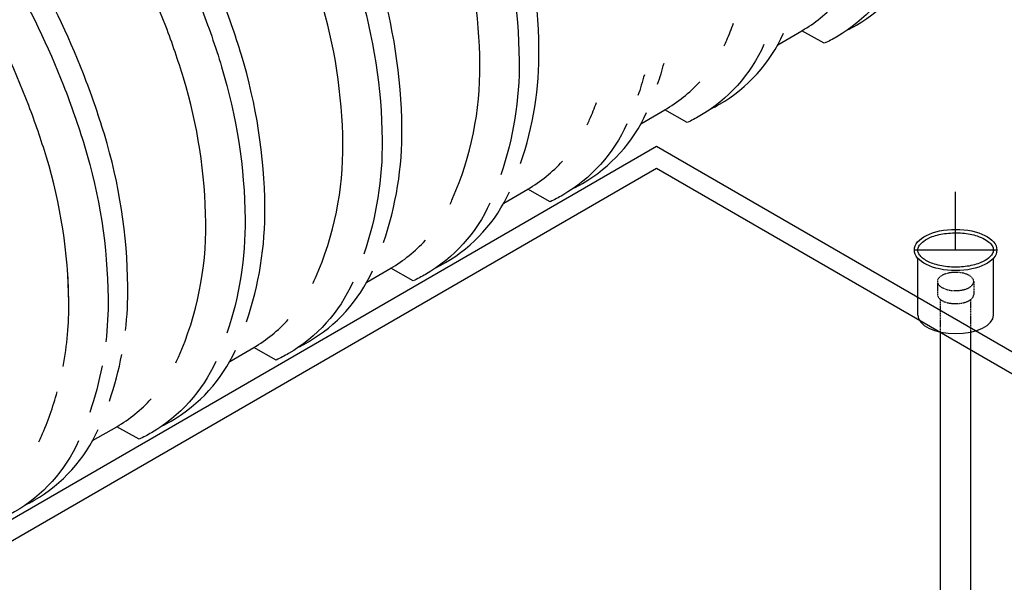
# Model space of a CAD drawing. Extents: x -19547 to -11561, y 2096 to 5601.
# Tile 46 of 168: x -18960 to -18727, y 3210 to 3343. Entities that reach past the tile are written whole.
import ezdxf

# ---------------------------------------------------------------- set-up
doc = ezdxf.new("R2010")
doc.units = 0
doc.header["$MEASUREMENT"] = 0
doc.linetypes.add('HIDDEN5', pattern=[0.05, 0.025, -0.025])
doc.layers.get('DEFPOINTS').update_dxf_attribs({"linetype": 'CONTINUOUS'})
for name, color, linetype in [('PIPING-VENT-ISO', 3, 'CONTINUOUS'), ('RISERS', 3, 'CONTINUOUS'), ('TANK', 2, 'CONTINUOUS')]:
    doc.layers.add(name, color=color, linetype=linetype)

msp = doc.modelspace()

# ---------------------------------------------------------------- linework, layer by layer
at = {"layer": 'DEFPOINTS'}
for p, q in [((-18738.2, 3288.8, 0), (-18738.2, 3302.56, 0)), ((-18748, 3288.8, 0), (-18728.41, 3288.8, 0))]:
    msp.add_line(p, q, dxfattribs=at)
at = {"layer": 'PIPING-VENT-ISO'}
for p, q in [((-19454.54, 2940.67, 0), (-18809.21, 3313.41, 0)), ((-18809.21, 3313.41, 0), (-18651.93, 3222.6, 0)), ((-19450.05, 2938.07, 0), (-18809.22, 3308.21, 0)), ((-18809.22, 3308.21, 0), (-18651.32, 3217.05, 0))]:
    msp.add_line(p, q, dxfattribs=at)
at = {"layer": 'RISERS', "linetype": 'Continuous'}
for p, q in [((-18747.18, 3273.34, 0), (-18747.18, 3286.84, 0)), ((-18729.23, 3273.34, 0), (-18729.23, 3286.84, 0)), ((-18741.8, 3200.28, 0), (-18741.8, 3269.3, 0)), ((-18734.6, 3200.3, 0), (-18734.6, 3269.3, 0))]:
    msp.add_line(p, q, dxfattribs=at)
at = {"layer": 'RISERS', "color": 7, "linetype": 'HIDDEN5'}
for p, q in [((-18742.53, 3281.31, 0), (-18742.53, 3278.23, 0)), ((-18733.89, 3281.33, 0), (-18733.89, 3278.25, 0)), ((-18741.8, 3269.35, 0), (-18741.8, 3277.11, 0)), ((-18734.6, 3269.3, 0), (-18734.6, 3277.08, 0))]:
    msp.add_line(p, q, dxfattribs=at)
at = {"layer": 'RISERS', "color": 7, "linetype": 'HIDDEN5', "elevation": 0}
msp.add_lwpolyline([(-18738.22, 3283.48, 0.05), (-18739.96, 3283.31, 0.06), (-18741.28, 3282.84, 0.1), (-18742.27, 3282.05, 0.17), (-18742.53, 3281.31, 0.17), (-18742.26, 3280.59, 0.1), (-18741.27, 3279.8, 0.06), (-18739.96, 3279.33, 0.05), (-18738.21, 3279.16, 0.05), (-18736.46, 3279.34, 0.06), (-18735.15, 3279.81, 0.1), (-18734.16, 3280.61, 0.17), (-18733.89, 3281.33, 0.17), (-18734.17, 3282.06, 0.1), (-18735.16, 3282.85, 0.06), (-18736.47, 3283.32, 0.05)], format="xyb", close=True, dxfattribs=at)
msp.add_lwpolyline([(-18742.53, 3278.23, 0.17), (-18742.25, 3277.51, 0.1), (-18741.26, 3276.7, 0.06), (-18739.95, 3276.25, 0.05), (-18738.2, 3276.08, 0.05), (-18736.46, 3276.26, 0.06), (-18735.14, 3276.72, 0.1), (-18734.15, 3277.53, 0.17), (-18733.89, 3278.25, 0.17)], format="xyb", dxfattribs=at)
at = {"layer": 'RISERS'}
msp.add_ellipse((-18738.2, 3288.8, 0), major_axis=(-9.79, 0), ratio=0.499687, dxfattribs=at)
msp.add_ellipse((-18738.2, 3273.34, 0), major_axis=(8.98, 0), ratio=0.485856, start_param=3.141593, end_param=6.283185, dxfattribs=at)
msp.add_open_spline([(-18747.18, 3288.8, 0), (-18747.18, 3288.56, 0), (-18747.13, 3288.32, 0), (-18746.91, 3287.82, 0), (-18746.74, 3287.56, 0), (-18746.24, 3287.03, 0), (-18745.93, 3286.76, 0), (-18744.83, 3286.04, 0), (-18743.88, 3285.63, 0), (-18741.7, 3285.01, 0), (-18740.47, 3284.81, 0), (-18737.95, 3284.68, 0), (-18736.66, 3284.74, 0), (-18734.24, 3285.11, 0), (-18733.12, 3285.42, 0), (-18731.46, 3286.12, 0), (-18730.85, 3286.48, 0), (-18730.01, 3287.17, 0), (-18729.72, 3287.49, 0), (-18729.35, 3288.1, 0), (-18729.25, 3288.39, 0), (-18729.21, 3288.95, 0), (-18729.26, 3289.23, 0), (-18729.53, 3289.83, 0), (-18729.75, 3290.15, 0), (-18730.4, 3290.77, 0), (-18730.83, 3291.08, 0), (-18731.85, 3291.65, 0), (-18732.45, 3291.91, 0), (-18734.15, 3292.46, 0), (-18735.35, 3292.7, 0), (-18737.84, 3292.91, 0), (-18739.13, 3292.89, 0), (-18741.59, 3292.6, 0), (-18742.75, 3292.33, 0), (-18744.54, 3291.67, 0), (-18745.23, 3291.31, 0), (-18746.2, 3290.61, 0), (-18746.54, 3290.28, 0), (-18747, 3289.64, 0), (-18747.12, 3289.33, 0), (-18747.18, 3288.96, 0), (-18747.18, 3288.88, 0), (-18747.18, 3288.8, 0)], degree=3, knots=[0, 0, 0, 0, 0.217112, 0.217112, 0.434225, 0.434225, 0.651337, 0.651337, 1.057335, 1.057335, 1.463333, 1.463333, 1.869331, 1.869331, 2.275329, 2.275329, 2.587137, 2.587137, 2.845189, 2.845189, 3.103241, 3.103241, 3.361294, 3.361294, 3.619346, 3.619346, 3.877398, 3.877398, 4.13545, 4.13545, 4.540089, 4.540089, 4.944729, 4.944729, 5.349368, 5.349368, 5.675074, 5.675074, 5.942396, 5.942396, 6.209717, 6.209717, 6.283185, 6.283185, 6.283185, 6.283185], dxfattribs=at)
at = {"layer": 'TANK', "elevation": 0}
for points in [[(-18841.5, 3309.34, 0.085374), (-18837.14, 3336.49, 0.071312), (-18842.72, 3372.63, 0.019282), (-18847.69, 3386.94, 0.038312), (-18860.75, 3414.03, 0.044515), (-18880.86, 3442.58, 0.013151), (-18887.75, 3450.28, 0.071312), (-18916.36, 3473.05, 0.106395), (-18948.79, 3483.71, 0.149431), (-18970.15, 3479.58), (-18977.32, 3475.37), (-18978.93, 3468.25)], [(-18977.32, 3475.37, -0.16913), (-18953.49, 3480.93, -0.106395), (-18921.06, 3470.27, -0.071312), (-18892.45, 3447.5, -0.016688), (-18883.81, 3437.63, -0.040957), (-18865.46, 3411.25, -0.038238), (-18852.41, 3384.21, -0.019356), (-18847.42, 3369.85, -0.071312), (-18841.84, 3333.71, -0.085107), (-18846.18, 3306.64, -0.085107)], [(-18858.26, 3299.66, 0.010233), (-18857.65, 3300.99, 0.106395), (-18851.16, 3332.82, 0.071312), (-18856.47, 3367.2, 0.017305), (-18860.67, 3379.44, 0.040291), (-18873.64, 3406.6, 0.057637), (-18899.34, 3441.04, 0.071312), (-18926.56, 3462.71, 0.106395), (-18957.42, 3472.86, 0.159299), (-18978.93, 3468.25), (-18984.36, 3465.12)], [(-18874.05, 3290.54, 0.085407), (-18869.68, 3317.7, 0.071312), (-18875.26, 3353.84, 0.019282), (-18880.23, 3368.15, 0.038312), (-18893.3, 3395.24, 0.044515), (-18913.4, 3423.79, 0.013151), (-18920.29, 3431.49, 0.071312), (-18948.9, 3454.26, 0.106395), (-18981.33, 3464.92, 0.149431), (-19002.69, 3460.8), (-19009.86, 3456.58), (-19011.47, 3449.47)], [(-19009.86, 3456.58, -0.16913), (-18986.03, 3462.14, -0.106395), (-18953.6, 3451.48, -0.071312), (-18924.99, 3428.71, -0.016688), (-18916.35, 3418.85, -0.040957), (-18898, 3392.46, -0.038238), (-18884.95, 3365.43, -0.019356), (-18879.96, 3351.06, -0.071312), (-18874.38, 3314.92, -0.085141), (-18878.72, 3287.84, -0.085141)], [(-18890.81, 3280.86, 0.010321), (-18890.19, 3282.2, 0.106395), (-18883.7, 3314.03, 0.071312), (-18889.02, 3348.42, 0.017305), (-18893.21, 3360.66, 0.040291), (-18906.18, 3387.81, 0.057637), (-18931.88, 3422.25, 0.071312), (-18959.11, 3443.92, 0.106395), (-18989.96, 3454.07, 0.159299), (-19011.47, 3449.47), (-19016.9, 3446.33)], [(-18906.59, 3271.74, 0.085441), (-18902.22, 3298.92, 0.071312), (-18907.8, 3335.05, 0.019282), (-18912.77, 3349.36, 0.038312), (-18925.84, 3376.45, 0.044515), (-18945.94, 3405, 0.013151), (-18952.83, 3412.7, 0.071312), (-18981.44, 3435.47, 0.106395), (-19013.87, 3446.14, 0.149431), (-19035.23, 3442.01), (-19042.4, 3437.79), (-19044.01, 3430.68)], [(-19042.4, 3437.79, -0.16913), (-19018.57, 3443.36, -0.106395), (-18986.14, 3432.69, -0.071312), (-18957.53, 3409.92, -0.016688), (-18948.89, 3400.06, -0.040957), (-18930.54, 3373.67, -0.038238), (-18917.49, 3346.64, -0.019356), (-18912.5, 3332.27, -0.071312), (-18906.92, 3296.14, -0.085174), (-18911.26, 3269.05, -0.085174)], [(-18923.36, 3262.06, 0.010409), (-18922.73, 3263.41, 0.106395), (-18916.24, 3295.24, 0.071312), (-18921.56, 3329.63, 0.017305), (-18925.75, 3341.87, 0.040291), (-18938.72, 3369.03, 0.057637), (-18964.42, 3403.47, 0.071312), (-18991.65, 3425.13, 0.106395), (-19022.5, 3435.28, 0.159299), (-19044.01, 3430.68), (-19049.44, 3427.55)], [(-18935.32, 3269.69, 0.03226), (-18934.76, 3280.13, 0.071312), (-18940.34, 3316.26, 0.019282), (-18945.31, 3330.58, 0.038312), (-18958.38, 3357.67, 0.044515), (-18978.48, 3386.21, 0.013151), (-18985.37, 3393.92, 0.071312), (-19013.98, 3416.68, 0.106395), (-19046.41, 3427.35, 0.149431), (-19067.77, 3423.22), (-19074.94, 3419.01), (-19076.56, 3411.89)], [(-19074.94, 3419.01, -0.16913), (-19051.11, 3424.57, -0.106395), (-19018.68, 3413.9, -0.071312), (-18990.07, 3391.14, -0.016688), (-18981.43, 3381.27, -0.040957), (-18963.08, 3354.88, -0.038238), (-18950.03, 3327.85, -0.019356), (-18945.04, 3313.48, -0.071312), (-18939.46, 3277.35, -0.032043), (-18940.01, 3266.98, -0.032043)], [(-18950.15, 3261.12, 0.049983), (-18948.78, 3276.45, 0.071312), (-18954.1, 3310.84, 0.017305), (-18958.29, 3323.08, 0.040291), (-18971.26, 3350.24, 0.057637), (-18996.96, 3384.68, 0.071312), (-19024.19, 3406.34, 0.106395), (-19055.05, 3416.49, 0.159299), (-19076.56, 3411.89), (-19081.98, 3408.76)], [(-18763.87, 3341.01, 0.016322), (-18761.73, 3342.16, 0.156353), (-18746.5, 3359.02, 0.156353)], [(-18751.17, 3356.33, -0.157019), (-18766.43, 3339.38, -0.0225), (-18769.4, 3337.83), (-18774.71, 3340.82)], [(-18780.41, 3337.51), (-18774.71, 3340.82, 0.074877), (-18766.43, 3347.51, 0.074877)], [(-18793.17, 3337.26, 0.010058), (-18792.57, 3338.56, 0.014223), (-18790.92, 3342.63, 0.014223)], [(-18796.41, 3322.22, 0.016322), (-18794.27, 3323.37, 0.15627), (-18779.05, 3340.22, 0.15627)], [(-18783.71, 3337.53, -0.156936), (-18798.97, 3320.59, -0.0225), (-18801.94, 3319.04), (-18807.25, 3322.03)], [(-18808.96, 3328.14, 0.015976), (-18807.44, 3333.09, 0.015976)], [(-18812.12, 3330.39, -0.015958), (-18813.63, 3325.44)], [(-18812.95, 3318.72), (-18807.25, 3322.03, 0.074713), (-18798.98, 3328.71, 0.074713)], [(-18825.72, 3318.46, 0.010145), (-18825.11, 3319.77, 0.014187), (-18823.47, 3323.83, 0.014187)], [(-18828.95, 3303.44, 0.016322), (-18826.81, 3304.59, 0.156187), (-18811.6, 3321.42, 0.156187)], [(-18816.26, 3318.73, -0.156853), (-18831.51, 3301.81, -0.0225), (-18834.48, 3300.26), (-18839.79, 3303.24)], [(-18845.49, 3299.93), (-18839.79, 3303.24, 0.074548), (-18831.54, 3309.9, 0.074548)], [(-18861.49, 3284.65, 0.016322), (-18859.36, 3285.8, 0.156104), (-18844.14, 3302.62, 0.156104)], [(-18848.8, 3299.93, -0.156771), (-18864.06, 3283.02, -0.0225), (-18867.02, 3281.47), (-18872.33, 3284.46)], [(-18878.03, 3281.15), (-18872.33, 3284.46, 0.074382), (-18864.1, 3291.1, 0.074382)], [(-18950.14, 3261.17, 0.049832), (-18948.78, 3276.45, 0.015219), (-18949.09, 3283.91, 0.015219)], [(-18894.04, 3265.86, 0.016322), (-18891.9, 3267.01, 0.156021), (-18876.69, 3283.83, 0.156021)], [(-18881.35, 3281.13, -0.156688), (-18896.6, 3264.23, -0.0225), (-18899.56, 3262.68), (-18904.87, 3265.67)], [(-18939.47, 3278.36, -0.001955), (-18939.46, 3277.35, -0.031907), (-18940.01, 3267.02)], [(-18910.58, 3262.36), (-18904.87, 3265.67, 0.074217), (-18896.66, 3272.29, 0.074217)], [(-18939.14, 3252.95, 0.035393), (-18936.19, 3264.03)], [(-18926.58, 3247.07, 0.016322), (-18924.44, 3248.22, 0.155938), (-18909.23, 3265.03, 0.155938)], [(-18913.89, 3262.34, -0.156605), (-18929.14, 3245.44, -0.0225), (-18932.11, 3243.89), (-18937.41, 3246.88)], [(-18940.88, 3261.33, -0.035358), (-18943.81, 3250.25, -0.035358)], [(-18955.9, 3243.26, 0.010497), (-18955.27, 3244.62, 0.036285), (-18951.54, 3255.17)], [(-18943.12, 3243.57), (-18937.41, 3246.88, 0.074051), (-18929.21, 3253.49, 0.074051)], [(-18959.12, 3228.29, 0.016322), (-18956.98, 3229.44, 0.155855), (-18941.78, 3246.23, 0.155855)], [(-18946.44, 3243.54, -0.156522), (-18961.68, 3226.66, -0.0225), (-18964.65, 3225.11), (-18969.96, 3228.09)]]:
    msp.add_lwpolyline(points, format="xyb", dxfattribs=at)

doc.saveas('drawing.dxf')
